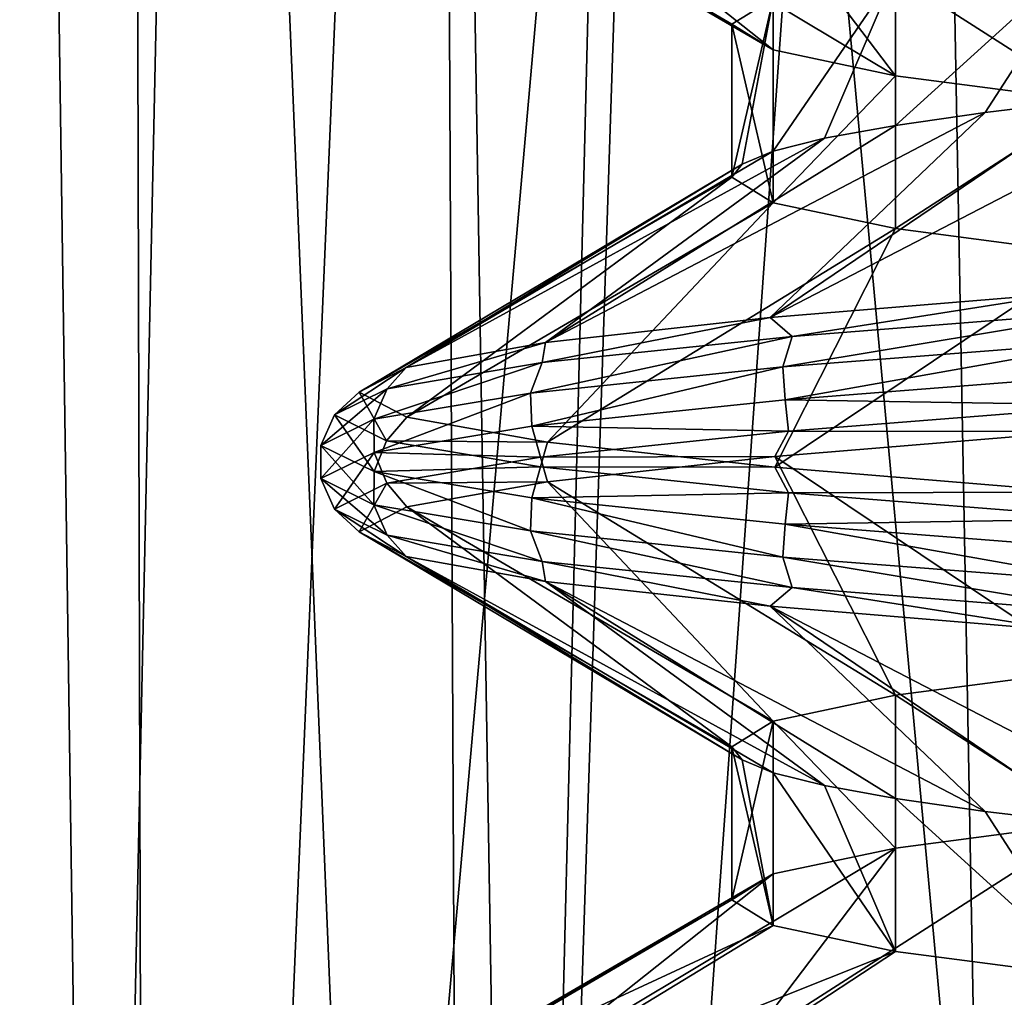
# Model space of a CAD drawing. Header units: millimetres. Extents: x -147 to 182, y -41 to 41.
# Tile 120 of 256: x -2.29 to -1.336, y 29.381 to 30.328. Entities that reach past the tile are written whole.
import ezdxf

# ---------------------------------------------------------------- set-up
doc = ezdxf.new("R2010")
doc.units = ezdxf.units.MM
doc.header["$LTSCALE"] = 51.403556
for name, color, linetype in [('157', 7, 'CONTINUOUS'), ('158', 7, 'CONTINUOUS'), ('159', 7, 'CONTINUOUS'), ('160', 7, 'CONTINUOUS'), ('161', 7, 'CONTINUOUS'), ('162', 7, 'CONTINUOUS'), ('167', 7, 'CONTINUOUS'), ('168', 7, 'CONTINUOUS'), ('171', 7, 'CONTINUOUS'), ('172', 7, 'CONTINUOUS'), ('187', 7, 'CONTINUOUS'), ('188', 7, 'CONTINUOUS'), ('268', 7, 'CONTINUOUS'), ('269', 7, 'CONTINUOUS'), ('275', 7, 'CONTINUOUS'), ('276', 7, 'CONTINUOUS')]:
    doc.layers.add(name, color=color, linetype=linetype)

msp = doc.modelspace()

# ---------------------------------------------------------------- linework, layer by layer
at = {"layer": '157', "color": 7, "linetype": 'CONTINUOUS'}
for points in [[(-1.961, 29.96755), (-1.91483, 29.94333, -0.42301), (-1.6, 30.17597), (-1.961, 29.96755)], [(-1.6, 30.17597), (-1.91483, 29.94333, -0.42301), (-1.55989, 30.15097, -0.35603), (-1.6, 30.17597)], [(-1.91483, 29.94333, -0.42301), (-1.77851, 29.91911, -0.82609), (-1.55989, 30.15097, -0.35603), (-1.91483, 29.94333, -0.42301)], [(-1.55989, 30.15097, -0.35603), (-1.77851, 29.91911, -0.82609), (-1.44155, 30.12597, -0.69422), (-1.55989, 30.15097, -0.35603)], [(-1.77851, 29.91911, -0.82609), (-1.55844, 29.89488, -1.19028), (-1.44155, 30.12597, -0.69422), (-1.77851, 29.91911, -0.82609)], [(-1.44155, 30.12597, -0.69422), (-1.55844, 29.89488, -1.19028), (-1.25091, 30.10097, -0.9976), (-1.44155, 30.12597, -0.69422)], [(-1.55844, 29.89488, -1.19028), (-1.265, 29.87066, -1.49843), (-1.25091, 30.10097, -0.9976), (-1.55844, 29.89488, -1.19028)], [(-1.29755, 29.362, 1.47034), (-1.58417, 29.33777, 1.15583), (-1.25097, 29.55097, 0.99754), (-1.29755, 29.362, 1.47034)], [(-1.25097, 29.55097, 0.99754), (-1.58417, 29.33777, 1.15583), (-1.44158, 29.52597, 0.69415), (-1.25097, 29.55097, 0.99754)], [(-1.58417, 29.33777, 1.15583), (-1.79619, 29.31355, 0.7869), (-1.44158, 29.52597, 0.69415), (-1.58417, 29.33777, 1.15583)], [(-1.44158, 29.52597, 0.69415), (-1.79619, 29.31355, 0.7869), (-1.55989, 29.50097, 0.35601), (-1.44158, 29.52597, 0.69415)], [(-1.79619, 29.31355, 0.7869), (-1.92365, 29.28933, 0.38092), (-1.55989, 29.50097, 0.35601), (-1.79619, 29.31355, 0.7869)], [(-1.55989, 29.50097, 0.35601), (-1.92365, 29.28933, 0.38092), (-1.6, 29.47597), (-1.55989, 29.50097, 0.35601)], [(-1.92365, 29.28933, 0.38092), (-1.96053, 29.26511, -0.043), (-1.6, 29.47597), (-1.92365, 29.28933, 0.38092)], [(-1.6, 29.47597), (-1.96053, 29.26511, -0.043), (-1.55989, 29.45097, -0.35602), (-1.6, 29.47597)], [(-1.96053, 29.26511, -0.043), (-1.9051, 29.24088, -0.46489), (-1.55989, 29.45097, -0.35602), (-1.96053, 29.26511, -0.043)], [(-1.55989, 29.45097, -0.35602), (-1.9051, 29.24088, -0.46489), (-1.44155, 29.42597, -0.69421), (-1.55989, 29.45097, -0.35602)], [(-1.9051, 29.24088, -0.46489), (-1.75997, 29.21666, -0.86489), (-1.44155, 29.42597, -0.69421), (-1.9051, 29.24088, -0.46489)], [(-1.44155, 29.42597, -0.69421), (-1.75997, 29.21666, -0.86489), (-1.25093, 29.40097, -0.99759), (-1.44155, 29.42597, -0.69421)], [(-1.75997, 29.21666, -0.86489), (-1.53197, 29.19244, -1.22417), (-1.25093, 29.40097, -0.99759), (-1.75997, 29.21666, -0.86489)], [(-1.53197, 29.19244, -1.22417), (-1.23184, 29.16822, -1.52581), (-1.25093, 29.40097, -0.99759), (-1.53197, 29.19244, -1.22417)]]:
    msp.add_3dface(points, dxfattribs=at)
at = {"layer": '158', "color": 7, "linetype": 'CONTINUOUS'}
for points in [[(-1.6, 29.62403), (-1.58994, 29.61153, -0.17914), (-1.961, 29.83245), (-1.6, 29.62403)], [(-1.961, 29.83245), (-1.58994, 29.61153, -0.17914), (-1.91536, 29.80837, -0.42062), (-1.961, 29.83245)], [(-1.55989, 29.59903, -0.35603), (-1.51019, 29.58652, -0.5285), (-1.91536, 29.80837, -0.42062), (-1.55989, 29.59903, -0.35603)], [(-1.91536, 29.80837, -0.42062), (-1.51019, 29.58652, -0.5285), (-1.78056, 29.78428, -0.82167), (-1.91536, 29.80837, -0.42062)], [(-1.58994, 29.61153, -0.17914), (-1.55989, 29.59903, -0.35603), (-1.91536, 29.80837, -0.42062), (-1.58994, 29.61153, -0.17914)], [(-1.44155, 29.57403, -0.69422), (-1.35472, 29.56152, -0.85131), (-1.78056, 29.78428, -0.82167), (-1.44155, 29.57403, -0.69422)], [(-1.78056, 29.78428, -0.82167), (-1.35472, 29.56152, -0.85131), (-1.56287, 29.7602, -1.18446), (-1.78056, 29.78428, -0.82167)], [(-1.51019, 29.58652, -0.5285), (-1.44155, 29.57403, -0.69422), (-1.78056, 29.78428, -0.82167), (-1.51019, 29.58652, -0.5285)], [(-1.25091, 29.54902, -0.9976), (-1.1313, 29.53652, -1.13145), (-1.56287, 29.7602, -1.18446), (-1.25091, 29.54902, -0.9976)], [(-1.56287, 29.7602, -1.18446), (-1.1313, 29.53652, -1.13145), (-1.27243, 29.73612, -1.49212), (-1.56287, 29.7602, -1.18446)], [(-1.35472, 29.56152, -0.85131), (-1.25091, 29.54902, -0.9976), (-1.56287, 29.7602, -1.18446), (-1.35472, 29.56152, -0.85131)]]:
    msp.add_3dface(points, dxfattribs=at)
at = {"layer": '159', "color": 7, "linetype": 'CONTINUOUS'}
for points in [[(-1.93435, 29.92046, -0.44517), (-1.961, 29.96755), (-1.98491, 29.94566), (-1.93435, 29.92046, -0.44517)], [(-1.91483, 29.94333, -0.42301), (-1.961, 29.96755), (-1.93435, 29.92046, -0.44517), (-1.91483, 29.94333, -0.42301)], [(-1.94645, 29.89063, -0.45189), (-1.98491, 29.94566), (-1.99821, 29.91604), (-1.94645, 29.89063, -0.45189)], [(-1.93435, 29.92046, -0.44517), (-1.98491, 29.94566), (-1.94645, 29.89063, -0.45189), (-1.93435, 29.92046, -0.44517)], [(-1.77851, 29.91911, -0.82609), (-1.91483, 29.94333, -0.42301), (-1.93435, 29.92046, -0.44517), (-1.77851, 29.91911, -0.82609)], [(-1.94645, 29.89063, -0.45189), (-1.99821, 29.91604), (-1.94671, 29.85852, -0.45068), (-1.94645, 29.89063, -0.45189)], [(-1.94671, 29.85852, -0.45068), (-1.99821, 29.91604), (-1.99819, 29.88386), (-1.94671, 29.85852, -0.45068)], [(-1.78523, 29.89526, -0.86766), (-1.93435, 29.92046, -0.44517), (-1.94645, 29.89063, -0.45189), (-1.78523, 29.89526, -0.86766)], [(-1.78523, 29.89526, -0.86766), (-1.77851, 29.91911, -0.82609), (-1.93435, 29.92046, -0.44517), (-1.78523, 29.89526, -0.86766)], [(-1.55844, 29.89488, -1.19028), (-1.77851, 29.91911, -0.82609), (-1.78523, 29.89526, -0.86766), (-1.55844, 29.89488, -1.19028)], [(-1.79489, 29.83317, -0.87814), (-1.94645, 29.89063, -0.45189), (-1.94671, 29.85852, -0.45068), (-1.79489, 29.83317, -0.87814)], [(-1.79383, 29.86521, -0.88036), (-1.78523, 29.89526, -0.86766), (-1.94645, 29.89063, -0.45189), (-1.79383, 29.86521, -0.88036)], [(-1.79383, 29.86521, -0.88036), (-1.94645, 29.89063, -0.45189), (-1.79489, 29.83317, -0.87814), (-1.79383, 29.86521, -0.88036)], [(-1.54516, 29.87006, -1.24595), (-1.78523, 29.89526, -0.86766), (-1.79383, 29.86521, -0.88036), (-1.54516, 29.87006, -1.24595)], [(-1.54516, 29.87006, -1.24595), (-1.55844, 29.89488, -1.19028), (-1.78523, 29.89526, -0.86766), (-1.54516, 29.87006, -1.24595)], [(-1.265, 29.87066, -1.49843), (-1.55844, 29.89488, -1.19028), (-1.54516, 29.87006, -1.24595), (-1.265, 29.87066, -1.49843)], [(-1.94671, 29.85852, -0.45068), (-1.99819, 29.88386), (-1.93387, 29.82896, -0.44698), (-1.94671, 29.85852, -0.45068)], [(-1.93387, 29.82896, -0.44698), (-1.99819, 29.88386), (-1.98486, 29.85426), (-1.93387, 29.82896, -0.44698)], [(-1.54827, 29.8398, -1.26322), (-1.54516, 29.87006, -1.24595), (-1.79383, 29.86521, -0.88036), (-1.54827, 29.8398, -1.26322)], [(-1.22636, 29.84486, -1.56075), (-1.54516, 29.87006, -1.24595), (-1.54827, 29.8398, -1.26322), (-1.22636, 29.84486, -1.56075)], [(-1.22636, 29.84486, -1.56075), (-1.265, 29.87066, -1.49843), (-1.54516, 29.87006, -1.24595), (-1.22636, 29.84486, -1.56075)], [(-1.79489, 29.83317, -0.87814), (-1.94671, 29.85852, -0.45068), (-1.78354, 29.80365, -0.87099), (-1.79489, 29.83317, -0.87814)], [(-1.78354, 29.80365, -0.87099), (-1.94671, 29.85852, -0.45068), (-1.93387, 29.82896, -0.44698), (-1.78354, 29.80365, -0.87099)], [(-1.55058, 29.80783, -1.26035), (-1.79383, 29.86521, -0.88036), (-1.79489, 29.83317, -0.87814), (-1.55058, 29.80783, -1.26035)], [(-1.54827, 29.8398, -1.26322), (-1.79383, 29.86521, -0.88036), (-1.55058, 29.80783, -1.26035), (-1.54827, 29.8398, -1.26322)], [(-1.961, 29.83245), (-1.91536, 29.80837, -0.42062), (-1.98486, 29.85426), (-1.961, 29.83245)], [(-1.91536, 29.80837, -0.42062), (-1.93387, 29.82896, -0.44698), (-1.98486, 29.85426), (-1.91536, 29.80837, -0.42062)], [(-1.22636, 29.78248, -1.5776), (-1.54827, 29.8398, -1.26322), (-1.55058, 29.80783, -1.26035), (-1.22636, 29.78248, -1.5776)], [(-1.22249, 29.81439, -1.58063), (-1.22636, 29.84486, -1.56075), (-1.54827, 29.8398, -1.26322), (-1.22249, 29.81439, -1.58063)], [(-1.22249, 29.81439, -1.58063), (-1.54827, 29.8398, -1.26322), (-1.22636, 29.78248, -1.5776), (-1.22249, 29.81439, -1.58063)], [(-1.55058, 29.80783, -1.26035), (-1.79489, 29.83317, -0.87814), (-1.54159, 29.77835, -1.25027), (-1.55058, 29.80783, -1.26035)], [(-1.54159, 29.77835, -1.25027), (-1.79489, 29.83317, -0.87814), (-1.78354, 29.80365, -0.87099), (-1.54159, 29.77835, -1.25027)], [(-1.91536, 29.80837, -0.42062), (-1.78056, 29.78428, -0.82167), (-1.93387, 29.82896, -0.44698), (-1.91536, 29.80837, -0.42062)], [(-1.78056, 29.78428, -0.82167), (-1.78354, 29.80365, -0.87099), (-1.93387, 29.82896, -0.44698), (-1.78056, 29.78428, -0.82167)], [(-1.78056, 29.78428, -0.82167), (-1.56287, 29.7602, -1.18446), (-1.78354, 29.80365, -0.87099), (-1.78056, 29.78428, -0.82167)], [(-1.56287, 29.7602, -1.18446), (-1.54159, 29.77835, -1.25027), (-1.78354, 29.80365, -0.87099), (-1.56287, 29.7602, -1.18446)], [(-1.22636, 29.78248, -1.5776), (-1.55058, 29.80783, -1.26035), (-1.22044, 29.75304, -1.56531), (-1.22636, 29.78248, -1.5776)], [(-1.22044, 29.75304, -1.56531), (-1.55058, 29.80783, -1.26035), (-1.54159, 29.77835, -1.25027), (-1.22044, 29.75304, -1.56531)], [(-1.56287, 29.7602, -1.18446), (-1.27243, 29.73612, -1.49212), (-1.54159, 29.77835, -1.25027), (-1.56287, 29.7602, -1.18446)], [(-1.27243, 29.73612, -1.49212), (-1.22044, 29.75304, -1.56531), (-1.54159, 29.77835, -1.25027), (-1.27243, 29.73612, -1.49212)]]:
    msp.add_3dface(points, dxfattribs=at)
at = {"layer": '160', "color": 7, "linetype": 'CONTINUOUS'}
for points in [[(-1.25092, 30.25098, 0.9976), (-1.1313, 30.26348, 1.13144), (-1.56287, 30.0398, 1.18446), (-1.25092, 30.25098, 0.9976)], [(-1.56287, 30.0398, 1.18446), (-1.1313, 30.26348, 1.13144), (-1.27243, 30.06388, 1.49212), (-1.56287, 30.0398, 1.18446)], [(-1.35472, 30.23848, 0.85131), (-1.25092, 30.25098, 0.9976), (-1.56287, 30.0398, 1.18446), (-1.35472, 30.23848, 0.85131)], [(-1.44155, 30.22597, 0.69422), (-1.35472, 30.23848, 0.85131), (-1.78056, 30.01572, 0.82167), (-1.44155, 30.22597, 0.69422)], [(-1.78056, 30.01572, 0.82167), (-1.35472, 30.23848, 0.85131), (-1.56287, 30.0398, 1.18446), (-1.78056, 30.01572, 0.82167)], [(-1.51019, 30.21348, 0.5285), (-1.44155, 30.22597, 0.69422), (-1.78056, 30.01572, 0.82167), (-1.51019, 30.21348, 0.5285)], [(-1.55989, 30.20097, 0.35603), (-1.51019, 30.21348, 0.5285), (-1.91536, 29.99163, 0.42062), (-1.55989, 30.20097, 0.35603)], [(-1.91536, 29.99163, 0.42062), (-1.51019, 30.21348, 0.5285), (-1.78056, 30.01572, 0.82167), (-1.91536, 29.99163, 0.42062)], [(-1.58994, 30.18847, 0.17914), (-1.55989, 30.20097, 0.35603), (-1.91536, 29.99163, 0.42062), (-1.58994, 30.18847, 0.17914)], [(-1.961, 29.96755), (-1.6, 30.17597), (-1.58994, 30.18847, 0.17914), (-1.961, 29.96755)], [(-1.961, 29.96755), (-1.58994, 30.18847, 0.17914), (-1.91536, 29.99163, 0.42062), (-1.961, 29.96755)]]:
    msp.add_3dface(points, dxfattribs=at)
at = {"layer": '161', "color": 7, "linetype": 'CONTINUOUS'}
for points in [[(-1.55989, 30.34903, 0.35602), (-1.6, 30.32403), (-1.96053, 30.53489, 0.043), (-1.55989, 30.34903, 0.35602)], [(-1.96053, 30.53489, 0.043), (-1.6, 30.32403), (-1.92365, 30.51067, -0.38092), (-1.96053, 30.53489, 0.043)], [(-1.6, 30.32403), (-1.55989, 30.29903, -0.35601), (-1.92365, 30.51067, -0.38092), (-1.6, 30.32403)], [(-1.92365, 30.51067, -0.38092), (-1.55989, 30.29903, -0.35601), (-1.79619, 30.48645, -0.7869), (-1.92365, 30.51067, -0.38092)], [(-1.55989, 30.29903, -0.35601), (-1.44158, 30.27403, -0.69415), (-1.79619, 30.48645, -0.7869), (-1.55989, 30.29903, -0.35601)], [(-1.79619, 30.48645, -0.7869), (-1.44158, 30.27403, -0.69415), (-1.58417, 30.46223, -1.15583), (-1.79619, 30.48645, -0.7869)], [(-1.44158, 30.27403, -0.69415), (-1.25097, 30.24903, -0.99754), (-1.58417, 30.46223, -1.15583), (-1.44158, 30.27403, -0.69415)], [(-1.58417, 30.46223, -1.15583), (-1.25097, 30.24903, -0.99754), (-1.29755, 30.438, -1.47034), (-1.58417, 30.46223, -1.15583)], [(-1.265, 29.92934, 1.49843), (-1.25092, 29.69903, 0.9976), (-1.55844, 29.90512, 1.19028), (-1.265, 29.92934, 1.49843)], [(-1.55844, 29.90512, 1.19028), (-1.44155, 29.67403, 0.69422), (-1.77851, 29.88089, 0.82609), (-1.55844, 29.90512, 1.19028)], [(-1.25092, 29.69903, 0.9976), (-1.44155, 29.67403, 0.69422), (-1.55844, 29.90512, 1.19028), (-1.25092, 29.69903, 0.9976)], [(-1.77851, 29.88089, 0.82609), (-1.55989, 29.64903, 0.35603), (-1.91483, 29.85667, 0.42301), (-1.77851, 29.88089, 0.82609)], [(-1.44155, 29.67403, 0.69422), (-1.55989, 29.64903, 0.35603), (-1.77851, 29.88089, 0.82609), (-1.44155, 29.67403, 0.69422)], [(-1.6, 29.62403), (-1.961, 29.83245), (-1.91483, 29.85667, 0.42301), (-1.6, 29.62403)], [(-1.55989, 29.64903, 0.35603), (-1.6, 29.62403), (-1.91483, 29.85667, 0.42301), (-1.55989, 29.64903, 0.35603)]]:
    msp.add_3dface(points, dxfattribs=at)
at = {"layer": '162', "color": 7, "linetype": 'CONTINUOUS'}
for points in [[(-1.56287, 30.0398, 1.18446), (-1.27243, 30.06388, 1.49212), (-1.5416, 30.02158, 1.25034), (-1.56287, 30.0398, 1.18446)], [(-1.27243, 30.06388, 1.49212), (-1.22042, 30.04688, 1.56539), (-1.5416, 30.02158, 1.25034), (-1.27243, 30.06388, 1.49212)], [(-1.78056, 30.01572, 0.82167), (-1.56287, 30.0398, 1.18446), (-1.78358, 29.99627, 0.87105), (-1.78056, 30.01572, 0.82167)], [(-1.56287, 30.0398, 1.18446), (-1.5416, 30.02158, 1.25034), (-1.78358, 29.99627, 0.87105), (-1.56287, 30.0398, 1.18446)], [(-1.22632, 30.01743, 1.57766), (-1.55057, 29.99208, 1.2604), (-1.22042, 30.04688, 1.56539), (-1.22632, 30.01743, 1.57766)], [(-1.22042, 30.04688, 1.56539), (-1.55057, 29.99208, 1.2604), (-1.5416, 30.02158, 1.25034), (-1.22042, 30.04688, 1.56539)], [(-1.55057, 29.99208, 1.2604), (-1.7949, 29.96674, 0.87818), (-1.5416, 30.02158, 1.25034), (-1.55057, 29.99208, 1.2604)], [(-1.5416, 30.02158, 1.25034), (-1.7949, 29.96674, 0.87818), (-1.78358, 29.99627, 0.87105), (-1.5416, 30.02158, 1.25034)], [(-1.91536, 29.99163, 0.42062), (-1.78056, 30.01572, 0.82167), (-1.93393, 29.97096, 0.44701), (-1.91536, 29.99163, 0.42062)], [(-1.78056, 30.01572, 0.82167), (-1.78358, 29.99627, 0.87105), (-1.93393, 29.97096, 0.44701), (-1.78056, 30.01572, 0.82167)], [(-1.22632, 30.01743, 1.57766), (-1.54822, 29.96011, 1.26324), (-1.55057, 29.99208, 1.2604), (-1.22632, 30.01743, 1.57766)], [(-1.22242, 29.98552, 1.58065), (-1.54822, 29.96011, 1.26324), (-1.22632, 30.01743, 1.57766), (-1.22242, 29.98552, 1.58065)], [(-1.98491, 29.94566), (-1.961, 29.96755), (-1.91536, 29.99163, 0.42062), (-1.98491, 29.94566)], [(-1.98491, 29.94566), (-1.91536, 29.99163, 0.42062), (-1.93393, 29.97096, 0.44701), (-1.98491, 29.94566)], [(-1.7949, 29.96674, 0.87818), (-1.94672, 29.94139, 0.45071), (-1.78358, 29.99627, 0.87105), (-1.7949, 29.96674, 0.87818)], [(-1.78358, 29.99627, 0.87105), (-1.94672, 29.94139, 0.45071), (-1.93393, 29.97096, 0.44701), (-1.78358, 29.99627, 0.87105)], [(-1.55057, 29.99208, 1.2604), (-1.7938, 29.93469, 0.88038), (-1.7949, 29.96674, 0.87818), (-1.55057, 29.99208, 1.2604)], [(-1.54822, 29.96011, 1.26324), (-1.7938, 29.93469, 0.88038), (-1.55057, 29.99208, 1.2604), (-1.54822, 29.96011, 1.26324)], [(-1.22242, 29.98552, 1.58065), (-1.22628, 29.95507, 1.56074), (-1.54822, 29.96011, 1.26324), (-1.22242, 29.98552, 1.58065)], [(-1.99821, 29.91604), (-1.98491, 29.94566), (-1.93393, 29.97096, 0.44701), (-1.99821, 29.91604)], [(-1.94672, 29.94139, 0.45071), (-1.99821, 29.91604), (-1.93393, 29.97096, 0.44701), (-1.94672, 29.94139, 0.45071)], [(-1.7949, 29.96674, 0.87818), (-1.94642, 29.90928, 0.4519), (-1.94672, 29.94139, 0.45071), (-1.7949, 29.96674, 0.87818)], [(-1.7938, 29.93469, 0.88038), (-1.94642, 29.90928, 0.4519), (-1.7949, 29.96674, 0.87818), (-1.7938, 29.93469, 0.88038)], [(-1.54822, 29.96011, 1.26324), (-1.54509, 29.92987, 1.24594), (-1.7938, 29.93469, 0.88038), (-1.54822, 29.96011, 1.26324)], [(-1.22628, 29.95507, 1.56074), (-1.54509, 29.92987, 1.24594), (-1.54822, 29.96011, 1.26324), (-1.22628, 29.95507, 1.56074)], [(-1.22628, 29.95507, 1.56074), (-1.265, 29.92934, 1.49843), (-1.54509, 29.92987, 1.24594), (-1.22628, 29.95507, 1.56074)], [(-1.99819, 29.88386), (-1.99821, 29.91604), (-1.94672, 29.94139, 0.45071), (-1.99819, 29.88386)], [(-1.94642, 29.90928, 0.4519), (-1.99819, 29.88386), (-1.94672, 29.94139, 0.45071), (-1.94642, 29.90928, 0.4519)], [(-1.7938, 29.93469, 0.88038), (-1.78517, 29.90467, 0.86766), (-1.94642, 29.90928, 0.4519), (-1.7938, 29.93469, 0.88038)], [(-1.54509, 29.92987, 1.24594), (-1.78517, 29.90467, 0.86766), (-1.7938, 29.93469, 0.88038), (-1.54509, 29.92987, 1.24594)], [(-1.54509, 29.92987, 1.24594), (-1.55844, 29.90512, 1.19028), (-1.78517, 29.90467, 0.86766), (-1.54509, 29.92987, 1.24594)], [(-1.265, 29.92934, 1.49843), (-1.55844, 29.90512, 1.19028), (-1.54509, 29.92987, 1.24594), (-1.265, 29.92934, 1.49843)], [(-1.98486, 29.85426), (-1.99819, 29.88386), (-1.94642, 29.90928, 0.4519), (-1.98486, 29.85426)], [(-1.93429, 29.87946, 0.44517), (-1.98486, 29.85426), (-1.94642, 29.90928, 0.4519), (-1.93429, 29.87946, 0.44517)], [(-1.78517, 29.90467, 0.86766), (-1.93429, 29.87946, 0.44517), (-1.94642, 29.90928, 0.4519), (-1.78517, 29.90467, 0.86766)], [(-1.78517, 29.90467, 0.86766), (-1.77851, 29.88089, 0.82609), (-1.93429, 29.87946, 0.44517), (-1.78517, 29.90467, 0.86766)], [(-1.55844, 29.90512, 1.19028), (-1.77851, 29.88089, 0.82609), (-1.78517, 29.90467, 0.86766), (-1.55844, 29.90512, 1.19028)], [(-1.961, 29.83245), (-1.98486, 29.85426), (-1.93429, 29.87946, 0.44517), (-1.961, 29.83245)], [(-1.91483, 29.85667, 0.42301), (-1.961, 29.83245), (-1.93429, 29.87946, 0.44517), (-1.91483, 29.85667, 0.42301)], [(-1.77851, 29.88089, 0.82609), (-1.91483, 29.85667, 0.42301), (-1.93429, 29.87946, 0.44517), (-1.77851, 29.88089, 0.82609)]]:
    msp.add_3dface(points, dxfattribs=at)
at = {"layer": '167', "color": 7, "linetype": 'CONTINUOUS'}
for points in [[(-1.8533, 26.09738, 5.70387), (-2.72276, 26.09738, 5.34373), (-1.9122, 38.50262, 5.57006), (-1.8533, 26.09738, 5.70387)], [(-1.9122, 38.50262, 5.57006), (-2.72276, 26.09738, 5.34373), (-2.36564, 38.50262, 5.39312), (-1.9122, 38.50262, 5.57006)], [(-1.4457, 38.50262, 5.70894), (-1.8533, 26.09738, 5.70387), (-1.9122, 38.50262, 5.57006), (-1.4457, 38.50262, 5.70894)], [(-0.9382, 26.09738, 5.92357), (-1.8533, 26.09738, 5.70387), (-0.96932, 38.50262, 5.80883), (-0.9382, 26.09738, 5.92357)], [(-0.96932, 38.50262, 5.80883), (-1.8533, 26.09738, 5.70387), (-1.4457, 38.50262, 5.70894), (-0.96932, 38.50262, 5.80883)]]:
    msp.add_3dface(points, dxfattribs=at)
at = {"layer": '168', "color": 7, "linetype": 'CONTINUOUS'}
for points in [[(-2.72276, 26.09738, -5.34373), (-1.8533, 26.09738, -5.70387), (-2.36564, 38.50262, -5.39312), (-2.72276, 26.09738, -5.34373)], [(-2.36564, 38.50262, -5.39312), (-1.8533, 26.09738, -5.70387), (-1.9122, 38.50262, -5.57006), (-2.36564, 38.50262, -5.39312)], [(-1.9122, 38.50262, -5.57006), (-1.8533, 26.09738, -5.70387), (-1.4457, 38.50262, -5.70894), (-1.9122, 38.50262, -5.57006)], [(-1.8533, 26.09738, -5.70387), (-0.9382, 26.09738, -5.92357), (-1.4457, 38.50262, -5.70894), (-1.8533, 26.09738, -5.70387)], [(-1.4457, 38.50262, -5.70894), (-0.9382, 26.09738, -5.92357), (-0.96932, 38.50262, -5.80883), (-1.4457, 38.50262, -5.70894)]]:
    msp.add_3dface(points, dxfattribs=at)
at = {"layer": '171', "color": 7, "linetype": 'CONTINUOUS'}
for points in [[(-2.71954, 38.00262, 6.56554), (-3.22628, 38.00262, 6.33193), (-2.16392, 26.09738, 6.65986), (-2.71954, 38.00262, 6.56554)], [(-2.16392, 26.09738, 6.65986), (-3.22628, 38.00262, 6.33193), (-3.17911, 26.09738, 6.23936), (-2.16392, 26.09738, 6.65986)], [(-2.19603, 38.00262, 6.75867), (-2.71954, 38.00262, 6.56554), (-2.16392, 26.09738, 6.65986), (-2.19603, 38.00262, 6.75867)], [(-1.65898, 38.00262, 6.91014), (-2.19603, 38.00262, 6.75867), (-1.09545, 26.09738, 6.91638), (-1.65898, 38.00262, 6.91014)], [(-1.09545, 26.09738, 6.91638), (-2.19603, 38.00262, 6.75867), (-2.16392, 26.09738, 6.65986), (-1.09545, 26.09738, 6.91638)], [(-1.1117, 38.00262, 7.019), (-1.65898, 38.00262, 6.91014), (-1.09545, 26.09738, 6.91638), (-1.1117, 38.00262, 7.019)]]:
    msp.add_3dface(points, dxfattribs=at)
at = {"layer": '172', "color": 7, "linetype": 'CONTINUOUS'}
for points in [[(-2.71954, 38.00262, -6.56554), (-2.19603, 38.00262, -6.75867), (-3.17911, 26.09738, -6.23936), (-2.71954, 38.00262, -6.56554)], [(-3.17911, 26.09738, -6.23936), (-2.19603, 38.00262, -6.75867), (-2.16392, 26.09738, -6.65986), (-3.17911, 26.09738, -6.23936)], [(-2.19603, 38.00262, -6.75867), (-1.65898, 38.00262, -6.91014), (-2.16392, 26.09738, -6.65986), (-2.19603, 38.00262, -6.75867)], [(-1.65898, 38.00262, -6.91014), (-1.1117, 38.00262, -7.019), (-2.16392, 26.09738, -6.65986), (-1.65898, 38.00262, -6.91014)], [(-2.16392, 26.09738, -6.65986), (-1.1117, 38.00262, -7.019), (-1.09545, 26.09738, -6.91638), (-2.16392, 26.09738, -6.65986)]]:
    msp.add_3dface(points, dxfattribs=at)
at = {"layer": '187', "color": 7, "linetype": 'CONTINUOUS'}
for points in [[(-2.54692, 27.69738, 1.57699), (-2.21379, 27.69738, 2.01813), (-2.36944, 38.50262, 1.98326), (-2.54692, 27.69738, 1.57699)], [(-2.36944, 38.50262, 1.98326), (-2.21379, 27.69738, 2.01813), (-1.98326, 38.50262, 2.36944), (-2.36944, 38.50262, 1.98326)], [(-2.21379, 27.69738, 2.01813), (-1.80526, 27.69738, 2.39055), (-1.98326, 38.50262, 2.36944), (-2.21379, 27.69738, 2.01813)], [(-1.98326, 38.50262, 2.36944), (-1.80526, 27.69738, 2.39055), (-1.53512, 38.50262, 2.68159), (-1.98326, 38.50262, 2.36944)], [(-1.80526, 27.69738, 2.39055), (-1.33526, 27.69738, 2.68156), (-1.53512, 38.50262, 2.68159), (-1.80526, 27.69738, 2.39055)], [(-1.53512, 38.50262, 2.68159), (-1.33526, 27.69738, 2.68156), (-1.03902, 38.50262, 2.90998), (-1.53512, 38.50262, 2.68159)]]:
    msp.add_3dface(points, dxfattribs=at)
at = {"layer": '188', "color": 7, "linetype": 'CONTINUOUS'}
for points in [[(-2.21379, 27.69738, -2.01813), (-2.54692, 27.69738, -1.57699), (-2.36944, 38.50262, -1.98326), (-2.21379, 27.69738, -2.01813)], [(-1.98326, 38.50262, -2.36944), (-2.21379, 27.69738, -2.01813), (-2.36944, 38.50262, -1.98326), (-1.98326, 38.50262, -2.36944)], [(-1.80526, 27.69738, -2.39055), (-2.21379, 27.69738, -2.01813), (-1.98326, 38.50262, -2.36944), (-1.80526, 27.69738, -2.39055)], [(-1.53512, 38.50262, -2.68159), (-1.80526, 27.69738, -2.39055), (-1.98326, 38.50262, -2.36944), (-1.53512, 38.50262, -2.68159)], [(-1.33526, 27.69738, -2.68156), (-1.80526, 27.69738, -2.39055), (-1.53512, 38.50262, -2.68159), (-1.33526, 27.69738, -2.68156)], [(-1.03902, 38.50262, -2.90998), (-1.33526, 27.69738, -2.68156), (-1.53512, 38.50262, -2.68159), (-1.03902, 38.50262, -2.90998)]]:
    msp.add_3dface(points, dxfattribs=at)
at = {"layer": '268', "color": 7, "linetype": 'CONTINUOUS'}
for points in [[(-1.35472, 30.23848, 0.85131), (-1.44155, 30.22597, 0.69422), (-1.25093, 30.39903, 0.99759), (-1.35472, 30.23848, 0.85131)], [(-1.44155, 30.22597, 0.69422), (-1.44155, 30.37403, 0.69421), (-1.25093, 30.39903, 0.99759), (-1.44155, 30.22597, 0.69422)], [(-1.25092, 30.25098, 0.9976), (-1.35472, 30.23848, 0.85131), (-1.25093, 30.39903, 0.99759), (-1.25092, 30.25098, 0.9976)], [(-1.51019, 30.21348, 0.5285), (-1.55989, 30.20097, 0.35603), (-1.44155, 30.37403, 0.69421), (-1.51019, 30.21348, 0.5285)], [(-1.55989, 30.20097, 0.35603), (-1.55989, 30.34903, 0.35602), (-1.44155, 30.37403, 0.69421), (-1.55989, 30.20097, 0.35603)], [(-1.44155, 30.22597, 0.69422), (-1.51019, 30.21348, 0.5285), (-1.44155, 30.37403, 0.69421), (-1.44155, 30.22597, 0.69422)], [(-1.58994, 30.18847, 0.17914), (-1.6, 30.17597), (-1.55989, 30.34903, 0.35602), (-1.58994, 30.18847, 0.17914)], [(-1.6, 30.17597), (-1.6, 30.32403), (-1.55989, 30.34903, 0.35602), (-1.6, 30.17597)], [(-1.55989, 30.20097, 0.35603), (-1.58994, 30.18847, 0.17914), (-1.55989, 30.34903, 0.35602), (-1.55989, 30.20097, 0.35603)]]:
    msp.add_3dface(points, dxfattribs=at)
at = {"layer": '269', "color": 7, "linetype": 'CONTINUOUS'}
for points in [[(-1.25097, 29.55097, 0.99754), (-1.44155, 29.67403, 0.69422), (-1.25092, 29.69903, 0.9976), (-1.25097, 29.55097, 0.99754)], [(-1.44158, 29.52597, 0.69415), (-1.55989, 29.64903, 0.35603), (-1.44155, 29.67403, 0.69422), (-1.44158, 29.52597, 0.69415)], [(-1.25097, 29.55097, 0.99754), (-1.44158, 29.52597, 0.69415), (-1.44155, 29.67403, 0.69422), (-1.25097, 29.55097, 0.99754)], [(-1.55989, 29.50097, 0.35601), (-1.6, 29.47597), (-1.55989, 29.64903, 0.35603), (-1.55989, 29.50097, 0.35601)], [(-1.6, 29.47597), (-1.6, 29.62403), (-1.55989, 29.64903, 0.35603), (-1.6, 29.47597)], [(-1.44158, 29.52597, 0.69415), (-1.55989, 29.50097, 0.35601), (-1.55989, 29.64903, 0.35603), (-1.44158, 29.52597, 0.69415)]]:
    msp.add_3dface(points, dxfattribs=at)
at = {"layer": '275', "color": 7, "linetype": 'CONTINUOUS'}
for points in [[(-1.6, 30.17597), (-1.55989, 30.15097, -0.35603), (-1.6, 30.32403), (-1.6, 30.17597)], [(-1.55989, 30.15097, -0.35603), (-1.55989, 30.29903, -0.35601), (-1.6, 30.32403), (-1.55989, 30.15097, -0.35603)], [(-1.55989, 30.15097, -0.35603), (-1.44158, 30.27403, -0.69415), (-1.55989, 30.29903, -0.35601), (-1.55989, 30.15097, -0.35603)], [(-1.55989, 30.15097, -0.35603), (-1.44155, 30.12597, -0.69422), (-1.44158, 30.27403, -0.69415), (-1.55989, 30.15097, -0.35603)], [(-1.44155, 30.12597, -0.69422), (-1.25097, 30.24903, -0.99754), (-1.44158, 30.27403, -0.69415), (-1.44155, 30.12597, -0.69422)], [(-1.44155, 30.12597, -0.69422), (-1.25091, 30.10097, -0.9976), (-1.25097, 30.24903, -0.99754), (-1.44155, 30.12597, -0.69422)]]:
    msp.add_3dface(points, dxfattribs=at)
at = {"layer": '276', "color": 7, "linetype": 'CONTINUOUS'}
for points in [[(-1.6, 29.47597), (-1.55989, 29.45097, -0.35602), (-1.6, 29.62403), (-1.6, 29.47597)], [(-1.55989, 29.45097, -0.35602), (-1.58994, 29.61153, -0.17914), (-1.6, 29.62403), (-1.55989, 29.45097, -0.35602)], [(-1.55989, 29.45097, -0.35602), (-1.55989, 29.59903, -0.35603), (-1.58994, 29.61153, -0.17914), (-1.55989, 29.45097, -0.35602)], [(-1.55989, 29.45097, -0.35602), (-1.44155, 29.42597, -0.69421), (-1.55989, 29.59903, -0.35603), (-1.55989, 29.45097, -0.35602)], [(-1.44155, 29.42597, -0.69421), (-1.51019, 29.58652, -0.5285), (-1.55989, 29.59903, -0.35603), (-1.44155, 29.42597, -0.69421)], [(-1.44155, 29.42597, -0.69421), (-1.44155, 29.57403, -0.69422), (-1.51019, 29.58652, -0.5285), (-1.44155, 29.42597, -0.69421)], [(-1.44155, 29.42597, -0.69421), (-1.25093, 29.40097, -0.99759), (-1.44155, 29.57403, -0.69422), (-1.44155, 29.42597, -0.69421)], [(-1.25093, 29.40097, -0.99759), (-1.35472, 29.56152, -0.85131), (-1.44155, 29.57403, -0.69422), (-1.25093, 29.40097, -0.99759)], [(-1.25093, 29.40097, -0.99759), (-1.25091, 29.54902, -0.9976), (-1.35472, 29.56152, -0.85131), (-1.25093, 29.40097, -0.99759)]]:
    msp.add_3dface(points, dxfattribs=at)

doc.saveas('drawing.dxf')
